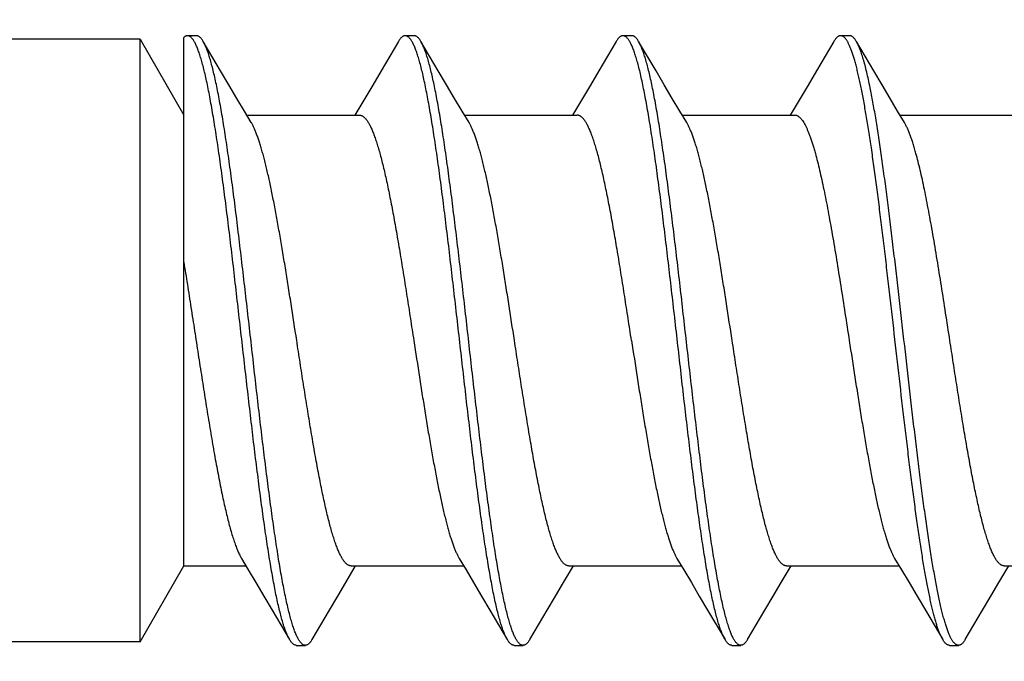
# Model space of a CAD drawing. Header units: feet. Extents: x -114 to 1432, y 355 to 669.
# Tile 86 of 195: x 174.425 to 175.038, y 485.959 to 486.358. Entities that reach past the tile are written whole.
import ezdxf

# ---------------------------------------------------------------- set-up
doc = ezdxf.new("R2010")
doc.units = ezdxf.units.FT
doc.header["$MEASUREMENT"] = 0
doc.layers.add('-HARDWARE', color=7, linetype='Continuous')

# ---------------------------------------------------------------- blocks, each defined once
blk = doc.blocks.new('2.5IN_LAGSCREW')
at = {"layer": '-HARDWARE', "color": 7}
for p, q in [((1218.71764, 512.07626), (1218.71203, 512.07626)), ((1218.85323, 512.07626), (1218.84762, 512.07626)), ((1218.98882, 512.07626), (1218.98321, 512.07626)), ((1219.12441, 512.07626), (1219.1188, 512.07626)), ((1218.68249, 511.699), (1218.68249, 512.074)), ((1218.68249, 512.074), (1218.70972, 512.02684)), ((1218.70972, 511.74617), (1218.70972, 512.07518)), ((1218.73265, 512.05435), (1218.72184, 512.07268)), ((1218.86824, 512.05435), (1218.85743, 512.07268)), ((1219.00383, 512.05435), (1218.99302, 512.07268)), ((1219.13942, 512.05435), (1219.12861, 512.07268)), ((1218.82245, 512.03719), (1218.81629, 512.02684)), ((1218.95804, 512.03719), (1218.95188, 512.02684)), ((1219.09363, 512.03719), (1219.08747, 512.02684)), ((1218.74897, 512.02684), (1218.81908, 512.02684)), ((1218.88456, 512.02684), (1218.95467, 512.02684)), ((1219.02015, 512.02684), (1219.09026, 512.02684)), ((1219.15574, 512.02684), (1219.22585, 512.02684)), ((1218.68249, 511.699), (1218.70972, 511.74617)), ((1218.70972, 511.74617), (1218.74849, 511.74617)), ((1218.81059, 511.73578), (1218.81677, 511.74617)), ((1218.81397, 511.74617), (1218.88408, 511.74617)), ((1218.94617, 511.73578), (1218.95236, 511.74617)), ((1218.94956, 511.74617), (1219.01967, 511.74617)), ((1219.08176, 511.73578), (1219.08795, 511.74617)), ((1219.08515, 511.74617), (1219.15526, 511.74617)), ((1219.21735, 511.73578), (1219.22354, 511.74617)), ((1219.22074, 511.74617), (1219.29085, 511.74617)), ((1218.7648, 511.71869), (1218.77563, 511.70032)), ((1218.90039, 511.71869), (1218.91122, 511.70032)), ((1219.03598, 511.71869), (1219.04681, 511.70032)), ((1219.17157, 511.71869), (1219.1824, 511.70032)), ((1218.77982, 511.69674), (1218.78544, 511.69674)), ((1218.91541, 511.69674), (1218.92103, 511.69674)), ((1219.051, 511.69674), (1219.05662, 511.69674)), ((1219.18659, 511.69674), (1219.19221, 511.69674))]:
    blk.add_line(p, q, dxfattribs=at)
for points in [[(1218.68249, 512.074), (1218.35732, 512.074, -0.414214), (1218.34512, 512.0862)], [(1218.68249, 511.699), (1218.35732, 511.699, 0.414214), (1218.34512, 511.6868)]]:
    blk.add_lwpolyline(points, format="xyb", dxfattribs=at)
for points in [[(1218.84342, 512.07268), (1218.83259, 512.05431), (1218.82741, 512.04555), (1218.82245, 512.03719)], [(1218.97901, 512.07268), (1218.96818, 512.05431), (1218.963, 512.04555), (1218.95804, 512.03719)], [(1219.1146, 512.07268), (1219.10377, 512.05431), (1219.09859, 512.04555), (1219.09363, 512.03719)], [(1218.75179, 512.02211), (1218.74752, 512.02927), (1218.74279, 512.03723), (1218.73783, 512.04558), (1218.73265, 512.05435)], [(1218.88738, 512.02211), (1218.88311, 512.02927), (1218.87838, 512.03723), (1218.87342, 512.04558), (1218.86824, 512.05435)], [(1219.02297, 512.02211), (1219.0187, 512.02927), (1219.01397, 512.03723), (1219.00901, 512.04558), (1219.00383, 512.05435)], [(1219.15856, 512.02211), (1219.15429, 512.02927), (1219.14956, 512.03723), (1219.1446, 512.04558), (1219.13942, 512.05435)], [(1218.74567, 511.75089), (1218.74993, 511.74376), (1218.75466, 511.73581), (1218.75961, 511.72745), (1218.7648, 511.71869)], [(1218.88126, 511.75089), (1218.88552, 511.74376), (1218.89025, 511.73581), (1218.8952, 511.72745), (1218.90039, 511.71869)], [(1219.01685, 511.75089), (1219.02111, 511.74376), (1219.02583, 511.73581), (1219.03079, 511.72745), (1219.03598, 511.71869)], [(1219.15244, 511.75089), (1219.1567, 511.74376), (1219.16142, 511.73581), (1219.16638, 511.72745), (1219.17157, 511.71869)], [(1218.78963, 511.70032), (1218.80044, 511.71866), (1218.80563, 511.72742), (1218.81059, 511.73578)], [(1218.92522, 511.70032), (1218.93603, 511.71866), (1218.94122, 511.72742), (1218.94617, 511.73578)], [(1219.06081, 511.70032), (1219.07162, 511.71866), (1219.07681, 511.72742), (1219.08176, 511.73578)], [(1219.1964, 511.70032), (1219.20721, 511.71866), (1219.2124, 511.72742), (1219.21735, 511.73578)]]:
    blk.add_lwpolyline(points, dxfattribs=at)
for points, knots in [([(1218.71203, 512.07626), (1218.71193, 512.07626), (1218.71174, 512.07625), (1218.71145, 512.0762), (1218.71116, 512.07611), (1218.71076, 512.07595), (1218.71027, 512.07565), (1218.7099, 512.07535), (1218.70972, 512.07518)], [0, 0, 0, 0, 0.110716, 0.222946, 0.338143, 0.45765, 0.713987, 1, 1, 1, 1]), ([(1218.77563, 511.70032), (1218.77545, 511.70062), (1218.77511, 511.70124), (1218.77461, 511.70223), (1218.77412, 511.70332), (1218.77362, 511.70451), (1218.77313, 511.70579), (1218.77263, 511.70717), (1218.77214, 511.70865), (1218.77164, 511.71021), (1218.77114, 511.71188), (1218.77047, 511.71427), (1218.76962, 511.7175), (1218.76863, 511.72164), (1218.76764, 511.72612), (1218.76665, 511.73095), (1218.76566, 511.73611), (1218.76467, 511.74159), (1218.76368, 511.74737), (1218.76269, 511.75345), (1218.76169, 511.75981), (1218.7607, 511.76644), (1218.75936, 511.77578), (1218.75769, 511.788), (1218.75571, 511.80328), (1218.75373, 511.81927), (1218.75175, 511.83582), (1218.74977, 511.8528), (1218.74713, 511.87588), (1218.7445, 511.89906), (1218.74186, 511.92212), (1218.73988, 511.93906), (1218.7379, 511.95555), (1218.73592, 511.97147), (1218.73425, 511.98429), (1218.73291, 511.99416), (1218.73192, 512.00124), (1218.73093, 512.00806), (1218.72994, 512.01463), (1218.72894, 512.02093), (1218.72795, 512.02695), (1218.72696, 512.03266), (1218.72597, 512.03807), (1218.72498, 512.04316), (1218.72399, 512.04791), (1218.723, 512.05232), (1218.72201, 512.05638), (1218.72117, 512.05954), (1218.72049, 512.06188), (1218.71999, 512.0635), (1218.7195, 512.06503), (1218.719, 512.06646), (1218.7185, 512.0678), (1218.71801, 512.06904), (1218.71751, 512.07018), (1218.71702, 512.07123), (1218.71652, 512.07218), (1218.71603, 512.07303), (1218.71553, 512.07378), (1218.71503, 512.07444), (1218.71454, 512.07499), (1218.71404, 512.07545), (1218.71354, 512.07581), (1218.71304, 512.07607), (1218.71254, 512.07622), (1218.7122, 512.07626), (1218.71203, 512.07626)], [0, 0, 0, 0, 0.002665, 0.005556, 0.008677, 0.012029, 0.015615, 0.019435, 0.023489, 0.027776, 0.032297, 0.037049, 0.047241, 0.05834, 0.070327, 0.083182, 0.09688, 0.111395, 0.126699, 0.142762, 0.159552, 0.177033, 0.195172, 0.233269, 0.273528, 0.315616, 0.359183, 0.403864, 0.449287, 0.540835, 0.586194, 0.630769, 0.674188, 0.716089, 0.756123, 0.775336, 0.793959, 0.811954, 0.829284, 0.845914, 0.86181, 0.87694, 0.891275, 0.904787, 0.917449, 0.92924, 0.940138, 0.950126, 0.954774, 0.959191, 0.963374, 0.967323, 0.971039, 0.97452, 0.977769, 0.980787, 0.983576, 0.986141, 0.988487, 0.990622, 0.992557, 0.994308, 0.995894, 0.997345, 0.998699, 1, 1, 1, 1]), ([(1218.72184, 512.07268), (1218.72167, 512.07297), (1218.72134, 512.0735), (1218.72082, 512.07423), (1218.72029, 512.07485), (1218.71977, 512.07536), (1218.71924, 512.07576), (1218.71879, 512.076), (1218.71843, 512.07614), (1218.71817, 512.07621), (1218.71791, 512.07625), (1218.71773, 512.07626), (1218.71764, 512.07626)], [0, 0, 0, 0, 0.171767, 0.327582, 0.468206, 0.594725, 0.708661, 0.812129, 0.86085, 0.908084, 0.954301, 1, 1, 1, 1]), ([(1218.84762, 512.07626), (1218.84753, 512.07626), (1218.84735, 512.07625), (1218.84709, 512.07621), (1218.84683, 512.07614), (1218.84647, 512.076), (1218.84602, 512.07576), (1218.84549, 512.07536), (1218.84497, 512.07485), (1218.84444, 512.07423), (1218.84392, 512.0735), (1218.84359, 512.07297), (1218.84342, 512.07268)], [0, 0, 0, 0, 0.045699, 0.091915, 0.13915, 0.187871, 0.291339, 0.405275, 0.531794, 0.672418, 0.828233, 1, 1, 1, 1]), ([(1218.91122, 511.70032), (1218.91104, 511.70062), (1218.9107, 511.70124), (1218.9102, 511.70223), (1218.90971, 511.70332), (1218.90921, 511.70451), (1218.90872, 511.70579), (1218.90822, 511.70717), (1218.90772, 511.70865), (1218.90723, 511.71021), (1218.90673, 511.71188), (1218.90605, 511.71427), (1218.90521, 511.7175), (1218.90422, 511.72164), (1218.90323, 511.72612), (1218.90224, 511.73095), (1218.90125, 511.73611), (1218.90026, 511.74159), (1218.89927, 511.74737), (1218.89828, 511.75345), (1218.89728, 511.75981), (1218.89629, 511.76644), (1218.89495, 511.77578), (1218.89328, 511.788), (1218.8913, 511.80328), (1218.88932, 511.81927), (1218.88734, 511.83582), (1218.88536, 511.8528), (1218.88272, 511.87588), (1218.88009, 511.89906), (1218.87745, 511.92212), (1218.87547, 511.93906), (1218.87349, 511.95555), (1218.87151, 511.97147), (1218.86984, 511.98429), (1218.8685, 511.99416), (1218.86751, 512.00124), (1218.86652, 512.00806), (1218.86553, 512.01463), (1218.86453, 512.02093), (1218.86354, 512.02695), (1218.86255, 512.03266), (1218.86156, 512.03807), (1218.86057, 512.04316), (1218.85958, 512.04791), (1218.85859, 512.05232), (1218.8576, 512.05638), (1218.85676, 512.05954), (1218.85608, 512.06188), (1218.85558, 512.0635), (1218.85509, 512.06503), (1218.85459, 512.06646), (1218.85409, 512.0678), (1218.8536, 512.06904), (1218.8531, 512.07018), (1218.85261, 512.07123), (1218.85211, 512.07218), (1218.85162, 512.07303), (1218.85112, 512.07378), (1218.85062, 512.07444), (1218.85013, 512.07499), (1218.84963, 512.07545), (1218.84913, 512.07581), (1218.84863, 512.07607), (1218.84813, 512.07622), (1218.84779, 512.07626), (1218.84762, 512.07626)], [0, 0, 0, 0, 0.002665, 0.005556, 0.008677, 0.012029, 0.015615, 0.019435, 0.023489, 0.027776, 0.032297, 0.037049, 0.047241, 0.05834, 0.070327, 0.083182, 0.09688, 0.111395, 0.126699, 0.142762, 0.159551, 0.177033, 0.195172, 0.233269, 0.273528, 0.315616, 0.359183, 0.403864, 0.449287, 0.540835, 0.586194, 0.630769, 0.674188, 0.716089, 0.756123, 0.775336, 0.793959, 0.811954, 0.829284, 0.845914, 0.86181, 0.87694, 0.891275, 0.904787, 0.917449, 0.92924, 0.940138, 0.950126, 0.954774, 0.959191, 0.963374, 0.967323, 0.971039, 0.97452, 0.977769, 0.980787, 0.983576, 0.986141, 0.988487, 0.990622, 0.992557, 0.994308, 0.995894, 0.997345, 0.998699, 1, 1, 1, 1]), ([(1218.85743, 512.07268), (1218.85726, 512.07297), (1218.85693, 512.0735), (1218.85641, 512.07423), (1218.85588, 512.07485), (1218.85536, 512.07536), (1218.85483, 512.07576), (1218.85438, 512.076), (1218.85402, 512.07614), (1218.85376, 512.07621), (1218.8535, 512.07625), (1218.85332, 512.07626), (1218.85323, 512.07626)], [0, 0, 0, 0, 0.171769, 0.327582, 0.468207, 0.594726, 0.70866, 0.81213, 0.86085, 0.908085, 0.954301, 1, 1, 1, 1]), ([(1218.98321, 512.07626), (1218.98312, 512.07626), (1218.98294, 512.07625), (1218.98259, 512.07619), (1218.98214, 512.07605), (1218.98161, 512.07576), (1218.98108, 512.07536), (1218.98056, 512.07485), (1218.98003, 512.07423), (1218.97951, 512.0735), (1218.97918, 512.07297), (1218.97901, 512.07268)], [0, 0, 0, 0, 0.045704, 0.091926, 0.18778, 0.29126, 0.405209, 0.531741, 0.672382, 0.828214, 1, 1, 1, 1]), ([(1219.04681, 511.70032), (1219.04663, 511.70062), (1219.04629, 511.70124), (1219.04579, 511.70223), (1219.0453, 511.70332), (1219.0448, 511.70451), (1219.04431, 511.70579), (1219.04381, 511.70717), (1219.04331, 511.70865), (1219.04282, 511.71021), (1219.04232, 511.71188), (1219.04164, 511.71427), (1219.0408, 511.7175), (1219.03981, 511.72164), (1219.03882, 511.72612), (1219.03783, 511.73095), (1219.03684, 511.73611), (1219.03585, 511.74159), (1219.03486, 511.74737), (1219.03387, 511.75345), (1219.03287, 511.75981), (1219.03188, 511.76644), (1219.03054, 511.77578), (1219.02886, 511.788), (1219.02689, 511.80328), (1219.02491, 511.81927), (1219.02293, 511.83582), (1219.02095, 511.8528), (1219.01831, 511.87588), (1219.01568, 511.89906), (1219.01304, 511.92212), (1219.01106, 511.93906), (1219.00908, 511.95555), (1219.0071, 511.97147), (1219.00543, 511.98429), (1219.00409, 511.99416), (1219.0031, 512.00124), (1219.00211, 512.00806), (1219.00112, 512.01463), (1219.00012, 512.02093), (1218.99913, 512.02695), (1218.99814, 512.03266), (1218.99715, 512.03807), (1218.99616, 512.04316), (1218.99517, 512.04791), (1218.99418, 512.05232), (1218.99319, 512.05638), (1218.99235, 512.05954), (1218.99167, 512.06188), (1218.99117, 512.0635), (1218.99068, 512.06503), (1218.99018, 512.06646), (1218.98968, 512.0678), (1218.98919, 512.06904), (1218.98869, 512.07018), (1218.9882, 512.07123), (1218.9877, 512.07218), (1218.98721, 512.07303), (1218.98671, 512.07378), (1218.98621, 512.07444), (1218.98572, 512.07499), (1218.98522, 512.07545), (1218.98472, 512.07581), (1218.98422, 512.07607), (1218.98372, 512.07622), (1218.98337, 512.07626), (1218.98321, 512.07626)], [0, 0, 0, 0, 0.002665, 0.005556, 0.008677, 0.012029, 0.015615, 0.019435, 0.023489, 0.027776, 0.032297, 0.037049, 0.047241, 0.05834, 0.070327, 0.083182, 0.09688, 0.111395, 0.126699, 0.142762, 0.159551, 0.177033, 0.195172, 0.233269, 0.273528, 0.315616, 0.359183, 0.403864, 0.449287, 0.540835, 0.586194, 0.630769, 0.674188, 0.716089, 0.756123, 0.775336, 0.793959, 0.811954, 0.829284, 0.845914, 0.86181, 0.87694, 0.891275, 0.904787, 0.917449, 0.92924, 0.940138, 0.950126, 0.954774, 0.959191, 0.963374, 0.967323, 0.971039, 0.97452, 0.977769, 0.980787, 0.983576, 0.986141, 0.988487, 0.990622, 0.992557, 0.994308, 0.995894, 0.997345, 0.998699, 1, 1, 1, 1]), ([(1218.99302, 512.07268), (1218.99285, 512.07297), (1218.99252, 512.0735), (1218.992, 512.07423), (1218.99147, 512.07485), (1218.99095, 512.07536), (1218.99042, 512.07576), (1218.98989, 512.07605), (1218.98944, 512.07619), (1218.98909, 512.07625), (1218.98891, 512.07626), (1218.98882, 512.07626)], [0, 0, 0, 0, 0.171786, 0.327618, 0.46826, 0.594791, 0.70874, 0.812221, 0.908074, 0.954296, 1, 1, 1, 1]), ([(1219.1188, 512.07626), (1219.11871, 512.07626), (1219.11853, 512.07625), (1219.11827, 512.07621), (1219.11801, 512.07614), (1219.11765, 512.076), (1219.1172, 512.07576), (1219.11667, 512.07536), (1219.11615, 512.07485), (1219.11562, 512.07423), (1219.1151, 512.0735), (1219.11477, 512.07297), (1219.1146, 512.07268)], [0, 0, 0, 0, 0.045699, 0.091915, 0.13915, 0.18787, 0.29134, 0.405275, 0.531793, 0.672419, 0.828232, 1, 1, 1, 1]), ([(1219.13159, 512.04386), (1219.13133, 512.04514), (1219.13082, 512.04762), (1219.13002, 512.05121), (1219.12922, 512.05459), (1219.12842, 512.05773), (1219.12763, 512.06064), (1219.12683, 512.06331), (1219.12603, 512.06573), (1219.12535, 512.06759), (1219.12481, 512.06896), (1219.12441, 512.06989), (1219.12401, 512.07076), (1219.12361, 512.07157), (1219.12321, 512.07232), (1219.12281, 512.073), (1219.12241, 512.07362), (1219.12201, 512.07417), (1219.12161, 512.07466), (1219.12121, 512.07508), (1219.12081, 512.07544), (1219.12041, 512.07574), (1219.12001, 512.07597), (1219.11961, 512.07614), (1219.1192, 512.07624), (1219.11893, 512.07626), (1219.1188, 512.07626)], [0, 0, 0, 0, 0.108674, 0.211335, 0.307849, 0.398119, 0.48206, 0.559598, 0.630685, 0.695297, 0.725179, 0.753449, 0.780117, 0.805195, 0.828701, 0.850658, 0.871099, 0.890064, 0.907609, 0.923803, 0.93874, 0.952539, 0.965352, 0.977371, 0.988831, 1, 1, 1, 1]), ([(1219.12861, 512.07268), (1219.12844, 512.07297), (1219.12811, 512.0735), (1219.12759, 512.07423), (1219.12706, 512.07485), (1219.12654, 512.07536), (1219.12601, 512.07576), (1219.12556, 512.076), (1219.1252, 512.07614), (1219.12494, 512.07621), (1219.12468, 512.07625), (1219.1245, 512.07626), (1219.12441, 512.07626)], [0, 0, 0, 0, 0.171767, 0.327582, 0.468206, 0.594725, 0.708661, 0.812129, 0.86085, 0.908085, 0.954301, 1, 1, 1, 1]), ([(1218.78544, 511.69674), (1218.78527, 511.69674), (1218.78493, 511.69678), (1218.78443, 511.69694), (1218.78392, 511.69719), (1218.78343, 511.69755), (1218.78293, 511.69801), (1218.78243, 511.69856), (1218.78194, 511.69922), (1218.78144, 511.69997), (1218.78094, 511.70082), (1218.78045, 511.70177), (1218.77995, 511.70282), (1218.77946, 511.70397), (1218.77896, 511.70521), (1218.77847, 511.70654), (1218.77797, 511.70798), (1218.77747, 511.7095), (1218.77698, 511.71112), (1218.7763, 511.71346), (1218.77546, 511.71662), (1218.77447, 511.72068), (1218.77348, 511.72509), (1218.77249, 511.72985), (1218.7715, 511.73493), (1218.7705, 511.74034), (1218.76951, 511.74606), (1218.76852, 511.75207), (1218.76753, 511.75837), (1218.76654, 511.76494), (1218.76555, 511.77177), (1218.76455, 511.77884), (1218.76321, 511.78871), (1218.76154, 511.80154), (1218.75957, 511.81745), (1218.75759, 511.83395), (1218.75561, 511.85089), (1218.75296, 511.87395), (1218.75034, 511.89712), (1218.74769, 511.9202), (1218.74571, 511.93718), (1218.74374, 511.95374), (1218.74176, 511.96972), (1218.73978, 511.985), (1218.73811, 511.99723), (1218.73676, 512.00656), (1218.73577, 512.01319), (1218.73478, 512.01955), (1218.73379, 512.02563), (1218.7328, 512.03141), (1218.73181, 512.03689), (1218.73081, 512.04205), (1218.72982, 512.04688), (1218.72883, 512.05137), (1218.72784, 512.05551), (1218.727, 512.05873), (1218.72632, 512.06113), (1218.72583, 512.06279), (1218.72533, 512.06436), (1218.72484, 512.06583), (1218.72434, 512.06721), (1218.72384, 512.06849), (1218.72335, 512.06968), (1218.72285, 512.07077), (1218.72236, 512.07177), (1218.72201, 512.07239), (1218.72184, 512.07268)], [0, 0, 0, 0, 0.001301, 0.002655, 0.004106, 0.005692, 0.007443, 0.009378, 0.011513, 0.013859, 0.016424, 0.019213, 0.022231, 0.02548, 0.028961, 0.032677, 0.036626, 0.040809, 0.045226, 0.049874, 0.059862, 0.07076, 0.082551, 0.095213, 0.108725, 0.12306, 0.13819, 0.154086, 0.170716, 0.188046, 0.206041, 0.224664, 0.243877, 0.283911, 0.325812, 0.369231, 0.413806, 0.459165, 0.550713, 0.596136, 0.640817, 0.684384, 0.726472, 0.766731, 0.804828, 0.822967, 0.840449, 0.857238, 0.873301, 0.888605, 0.90312, 0.916818, 0.929673, 0.94166, 0.952759, 0.962951, 0.967703, 0.972224, 0.976511, 0.980565, 0.984385, 0.987971, 0.991323, 0.994444, 0.997335, 1, 1, 1, 1]), ([(1218.92103, 511.69674), (1218.92086, 511.69674), (1218.92052, 511.69678), (1218.92002, 511.69694), (1218.91951, 511.69719), (1218.91901, 511.69755), (1218.91852, 511.69801), (1218.91802, 511.69856), (1218.91753, 511.69922), (1218.91703, 511.69997), (1218.91653, 511.70082), (1218.91604, 511.70177), (1218.91554, 511.70282), (1218.91505, 511.70397), (1218.91455, 511.70521), (1218.91406, 511.70654), (1218.91356, 511.70798), (1218.91306, 511.7095), (1218.91257, 511.71112), (1218.91189, 511.71346), (1218.91105, 511.71662), (1218.91006, 511.72068), (1218.90907, 511.72509), (1218.90808, 511.72985), (1218.90709, 511.73493), (1218.90609, 511.74034), (1218.9051, 511.74606), (1218.90411, 511.75207), (1218.90312, 511.75837), (1218.90213, 511.76494), (1218.90114, 511.77177), (1218.90014, 511.77884), (1218.8988, 511.78871), (1218.89713, 511.80154), (1218.89516, 511.81745), (1218.89318, 511.83395), (1218.8912, 511.85089), (1218.88855, 511.87395), (1218.88593, 511.89712), (1218.88328, 511.9202), (1218.8813, 511.93718), (1218.87932, 511.95374), (1218.87735, 511.96972), (1218.87537, 511.985), (1218.8737, 511.99723), (1218.87235, 512.00656), (1218.87136, 512.01319), (1218.87037, 512.01955), (1218.86938, 512.02563), (1218.86839, 512.03141), (1218.86739, 512.03689), (1218.8664, 512.04205), (1218.86541, 512.04688), (1218.86442, 512.05137), (1218.86343, 512.05551), (1218.86259, 512.05873), (1218.86191, 512.06113), (1218.86142, 512.06279), (1218.86092, 512.06436), (1218.86042, 512.06583), (1218.85993, 512.06721), (1218.85943, 512.06849), (1218.85894, 512.06968), (1218.85844, 512.07077), (1218.85795, 512.07177), (1218.8576, 512.07239), (1218.85743, 512.07268)], [0, 0, 0, 0, 0.001301, 0.002655, 0.004106, 0.005692, 0.007443, 0.009378, 0.011513, 0.013859, 0.016424, 0.019213, 0.022231, 0.02548, 0.028961, 0.032677, 0.036626, 0.040809, 0.045226, 0.049874, 0.059862, 0.07076, 0.082551, 0.095213, 0.108725, 0.12306, 0.13819, 0.154086, 0.170716, 0.188046, 0.206041, 0.224664, 0.243877, 0.283911, 0.325812, 0.369231, 0.413806, 0.459165, 0.550713, 0.596136, 0.640817, 0.684384, 0.726472, 0.766731, 0.804828, 0.822967, 0.840449, 0.857238, 0.873301, 0.888605, 0.90312, 0.916818, 0.929673, 0.94166, 0.952759, 0.962951, 0.967703, 0.972224, 0.976511, 0.980565, 0.984385, 0.987971, 0.991323, 0.994444, 0.997335, 1, 1, 1, 1]), ([(1219.05662, 511.69674), (1219.05645, 511.69674), (1219.05611, 511.69678), (1219.05561, 511.69694), (1219.0551, 511.69719), (1219.0546, 511.69755), (1219.05411, 511.69801), (1219.05361, 511.69856), (1219.05312, 511.69922), (1219.05262, 511.69997), (1219.05212, 511.70082), (1219.05163, 511.70177), (1219.05113, 511.70282), (1219.05064, 511.70397), (1219.05014, 511.70521), (1219.04965, 511.70654), (1219.04915, 511.70798), (1219.04865, 511.7095), (1219.04816, 511.71112), (1219.04748, 511.71346), (1219.04664, 511.71662), (1219.04565, 511.72068), (1219.04466, 511.72509), (1219.04367, 511.72985), (1219.04268, 511.73493), (1219.04168, 511.74034), (1219.04069, 511.74606), (1219.0397, 511.75207), (1219.03871, 511.75837), (1219.03772, 511.76494), (1219.03673, 511.77177), (1219.03573, 511.77884), (1219.03439, 511.78871), (1219.03272, 511.80154), (1219.03074, 511.81745), (1219.02877, 511.83395), (1219.02679, 511.85089), (1219.02414, 511.87395), (1219.02152, 511.89712), (1219.01887, 511.9202), (1219.01689, 511.93718), (1219.01491, 511.95374), (1219.01294, 511.96972), (1219.01096, 511.985), (1219.00929, 511.99723), (1219.00794, 512.00656), (1219.00695, 512.01319), (1219.00596, 512.01955), (1219.00497, 512.02563), (1219.00398, 512.03141), (1219.00298, 512.03689), (1219.00199, 512.04205), (1219.001, 512.04688), (1219.00001, 512.05137), (1218.99902, 512.05551), (1218.99818, 512.05873), (1218.9975, 512.06113), (1218.99701, 512.06279), (1218.99651, 512.06436), (1218.99601, 512.06583), (1218.99552, 512.06721), (1218.99502, 512.06849), (1218.99453, 512.06968), (1218.99403, 512.07077), (1218.99354, 512.07177), (1218.99319, 512.07239), (1218.99302, 512.07268)], [0, 0, 0, 0, 0.001301, 0.002655, 0.004106, 0.005692, 0.007443, 0.009378, 0.011513, 0.013859, 0.016424, 0.019213, 0.022231, 0.02548, 0.028961, 0.032677, 0.036626, 0.040809, 0.045226, 0.049874, 0.059862, 0.07076, 0.082551, 0.095213, 0.108725, 0.12306, 0.13819, 0.154086, 0.170716, 0.188046, 0.206041, 0.224664, 0.243877, 0.283911, 0.325812, 0.369231, 0.413806, 0.459165, 0.550713, 0.596136, 0.640817, 0.684384, 0.726472, 0.766731, 0.804828, 0.822967, 0.840449, 0.857238, 0.873301, 0.888605, 0.90312, 0.916818, 0.929673, 0.94166, 0.952759, 0.962951, 0.967703, 0.972224, 0.976511, 0.980565, 0.984385, 0.987971, 0.991323, 0.994444, 0.997335, 1, 1, 1, 1]), ([(1219.13721, 512.04386), (1219.13686, 512.04556), (1219.13617, 512.04882), (1219.1351, 512.0535), (1219.13419, 512.05714), (1219.13346, 512.05984), (1219.13292, 512.06171), (1219.13239, 512.06347), (1219.13185, 512.06512), (1219.13131, 512.06665), (1219.13078, 512.06808), (1219.13024, 512.0694), (1219.1297, 512.0706), (1219.12917, 512.07168), (1219.1288, 512.07236), (1219.12861, 512.07268)], [0, 0, 0, 0, 0.172244, 0.331451, 0.477293, 0.545123, 0.609521, 0.670465, 0.727939, 0.781933, 0.832445, 0.879483, 0.923063, 0.963218, 1, 1, 1, 1]), ([(1219.1824, 511.70032), (1219.18226, 511.70055), (1219.18199, 511.70104), (1219.18159, 511.70181), (1219.18119, 511.70264), (1219.1808, 511.70354), (1219.1804, 511.70449), (1219.17986, 511.70588), (1219.17918, 511.70778), (1219.17839, 511.71024), (1219.1776, 511.71294), (1219.17681, 511.71587), (1219.17602, 511.71903), (1219.17523, 511.72242), (1219.17444, 511.72603), (1219.17364, 511.72986), (1219.17285, 511.7339), (1219.17206, 511.73814), (1219.17127, 511.74259), (1219.17047, 511.74723), (1219.1694, 511.75379), (1219.16806, 511.76242), (1219.16648, 511.77328), (1219.1649, 511.78475), (1219.16331, 511.79677), (1219.16173, 511.80927), (1219.16015, 511.82219), (1219.15857, 511.83546), (1219.15644, 511.85364), (1219.15381, 511.87669), (1219.15118, 511.89982), (1219.14907, 511.91828), (1219.14748, 511.93192), (1219.1459, 511.94532), (1219.14432, 511.95839), (1219.14274, 511.97108), (1219.14115, 511.98331), (1219.13957, 511.99501), (1219.13799, 512.00613), (1219.13641, 512.01661), (1219.13507, 512.0249), (1219.13399, 512.03117), (1219.1332, 512.03558), (1219.13241, 512.03979), (1219.13187, 512.04253), (1219.13159, 512.04386)], [0, 0, 0, 0, 0.002329, 0.004816, 0.007464, 0.010275, 0.013249, 0.016387, 0.023158, 0.030586, 0.038671, 0.047405, 0.056782, 0.066792, 0.077425, 0.088669, 0.10051, 0.112935, 0.125927, 0.139471, 0.15355, 0.183238, 0.214838, 0.248184, 0.283101, 0.319405, 0.356903, 0.395396, 0.434679, 0.514773, 0.595477, 0.635519, 0.675069, 0.713917, 0.751854, 0.78868, 0.824198, 0.858222, 0.89057, 0.921074, 0.949576, 0.963029, 0.975928, 0.988258, 1, 1, 1, 1]), ([(1219.19221, 511.69674), (1219.19206, 511.69674), (1219.19177, 511.69677), (1219.19133, 511.69689), (1219.1909, 511.69708), (1219.19047, 511.69735), (1219.19004, 511.69769), (1219.18961, 511.6981), (1219.18918, 511.69859), (1219.18875, 511.69916), (1219.18832, 511.6998), (1219.18789, 511.70051), (1219.18746, 511.70129), (1219.18704, 511.70215), (1219.18661, 511.70308), (1219.18618, 511.70409), (1219.18575, 511.70516), (1219.18516, 511.70674), (1219.18443, 511.70888), (1219.18373, 511.71116), (1219.18317, 511.71311), (1219.18259, 511.71525), (1219.18186, 511.71808), (1219.18101, 511.72169), (1219.18015, 511.72556), (1219.17929, 511.72968), (1219.17843, 511.73405), (1219.17758, 511.73867), (1219.17672, 511.74351), (1219.17586, 511.74859), (1219.17469, 511.75578), (1219.17324, 511.76527), (1219.17153, 511.77723), (1219.16982, 511.78989), (1219.16811, 511.80315), (1219.1664, 511.81694), (1219.16469, 511.83118), (1219.16297, 511.84576), (1219.16068, 511.86564), (1219.1584, 511.88567), (1219.15612, 511.90573), (1219.15441, 511.92066), (1219.15269, 511.93537), (1219.15098, 511.94977), (1219.14927, 511.96377), (1219.14756, 511.97728), (1219.14584, 511.99021), (1219.14413, 512.00249), (1219.14269, 512.01227), (1219.14152, 512.01971), (1219.14066, 512.02498), (1219.1398, 512.03003), (1219.13895, 512.03485), (1219.13809, 512.03944), (1219.1375, 512.04242), (1219.13721, 512.04386)], [0, 0, 0, 0, 0.00122, 0.002477, 0.003803, 0.005228, 0.006775, 0.00846, 0.010299, 0.0123, 0.014472, 0.01682, 0.019349, 0.022062, 0.024962, 0.028049, 0.031326, 0.034792, 0.042293, 0.050553, 0.054966, 0.059566, 0.069322, 0.079813, 0.091024, 0.102941, 0.115547, 0.128826, 0.142757, 0.157321, 0.172494, 0.204582, 0.238823, 0.27501, 0.312917, 0.352311, 0.392945, 0.434566, 0.476915, 0.562732, 0.605662, 0.64825, 0.690228, 0.731333, 0.77131, 0.80991, 0.846891, 0.882026, 0.915098, 0.930797, 0.945905, 0.9604, 0.974261, 0.987468, 1, 1, 1, 1]), ([(1218.81908, 512.02684), (1218.81926, 512.02684), (1218.81962, 512.02681), (1218.82016, 512.02668), (1218.82069, 512.02646), (1218.82122, 512.02616), (1218.82175, 512.02578), (1218.82228, 512.02531), (1218.82281, 512.02476), (1218.82334, 512.02413), (1218.82387, 512.02341), (1218.8244, 512.02262), (1218.82493, 512.02174), (1218.82546, 512.02078), (1218.82599, 512.01973), (1218.82651, 512.01861), (1218.82704, 512.01741), (1218.82757, 512.01613), (1218.8281, 512.01478), (1218.82882, 512.01282), (1218.82972, 512.01018), (1218.83078, 512.00679), (1218.83183, 512.0031), (1218.83289, 511.99914), (1218.83394, 511.9949), (1218.835, 511.99041), (1218.83606, 511.98566), (1218.83712, 511.98067), (1218.83817, 511.97546), (1218.83923, 511.97004), (1218.84029, 511.96441), (1218.84134, 511.95859), (1218.84277, 511.95051), (1218.84455, 511.94004), (1218.84666, 511.92711), (1218.84876, 511.91379), (1218.85087, 511.90021), (1218.85228, 511.89109), (1218.85298, 511.8865)], [0, 0, 0, 0, 0.003625, 0.007342, 0.011232, 0.015371, 0.019817, 0.02462, 0.029816, 0.035434, 0.041496, 0.048019, 0.055015, 0.062492, 0.070456, 0.078913, 0.087863, 0.097308, 0.107248, 0.117681, 0.140014, 0.164281, 0.190444, 0.218455, 0.24826, 0.279799, 0.313003, 0.347801, 0.384116, 0.421866, 0.460966, 0.501325, 0.542853, 0.629022, 0.718672, 0.810966, 0.905036, 1, 1, 1, 1]), ([(1218.98857, 511.8865), (1218.98787, 511.89109), (1218.98646, 511.90021), (1218.98435, 511.91379), (1218.98225, 511.92711), (1218.98014, 511.94004), (1218.97836, 511.95051), (1218.97693, 511.95859), (1218.97588, 511.96441), (1218.97482, 511.97004), (1218.97376, 511.97546), (1218.9727, 511.98067), (1218.97165, 511.98566), (1218.97059, 511.99041), (1218.96953, 511.9949), (1218.96848, 511.99914), (1218.96742, 512.0031), (1218.96637, 512.00679), (1218.96531, 512.01018), (1218.96441, 512.01282), (1218.96369, 512.01478), (1218.96316, 512.01613), (1218.96263, 512.01741), (1218.9621, 512.01861), (1218.96158, 512.01973), (1218.96105, 512.02078), (1218.96052, 512.02174), (1218.95999, 512.02262), (1218.95946, 512.02341), (1218.95893, 512.02413), (1218.9584, 512.02476), (1218.95787, 512.02531), (1218.95734, 512.02578), (1218.95681, 512.02616), (1218.95628, 512.02646), (1218.95575, 512.02668), (1218.95521, 512.02681), (1218.95485, 512.02684), (1218.95467, 512.02684)], [0, 0, 0, 0, 0.094964, 0.189034, 0.281328, 0.370978, 0.457147, 0.498675, 0.539034, 0.578134, 0.615884, 0.652199, 0.686997, 0.720201, 0.75174, 0.781545, 0.809556, 0.835719, 0.859986, 0.882319, 0.892752, 0.902692, 0.912137, 0.921087, 0.929544, 0.937508, 0.944985, 0.951981, 0.958504, 0.964566, 0.970184, 0.97538, 0.980183, 0.984629, 0.988768, 0.992658, 0.996375, 1, 1, 1, 1]), ([(1219.09026, 512.02684), (1219.0904, 512.02684), (1219.09067, 512.02682), (1219.09107, 512.02675), (1219.09147, 512.02663), (1219.09187, 512.02645), (1219.09227, 512.02624), (1219.09267, 512.02597), (1219.09307, 512.02566), (1219.09347, 512.02529), (1219.09387, 512.02488), (1219.09427, 512.02443), (1219.09467, 512.02392), (1219.09522, 512.02317), (1219.0959, 512.0221), (1219.0967, 512.02067), (1219.0975, 512.01906), (1219.09829, 512.01726), (1219.09909, 512.01529), (1219.09989, 512.01314), (1219.10069, 512.01081), (1219.10148, 512.00832), (1219.10228, 512.00566), (1219.1028, 512.00382), (1219.10306, 512.00288)], [0, 0, 0, 0, 0.014191, 0.028585, 0.043379, 0.05875, 0.07486, 0.091845, 0.109821, 0.128887, 0.149121, 0.17059, 0.193346, 0.217434, 0.269724, 0.327672, 0.391395, 0.460955, 0.536373, 0.617633, 0.704694, 0.797499, 0.895972, 1, 1, 1, 1]), ([(1218.78007, 511.8865), (1218.7789, 511.89413), (1218.77715, 511.90551), (1218.77479, 511.92057), (1218.77303, 511.93156), (1218.77127, 511.94226), (1218.76951, 511.95258), (1218.76775, 511.96246), (1218.76599, 511.97183), (1218.7645, 511.97929), (1218.7633, 511.98496), (1218.76242, 511.98896), (1218.76153, 511.9928), (1218.76065, 511.99646), (1218.75977, 511.99993), (1218.75889, 512.00322), (1218.75801, 512.0063), (1218.75713, 512.00919), (1218.75624, 512.01187), (1218.75536, 512.01435), (1218.75448, 512.0166), (1218.7536, 512.01864), (1218.75272, 512.02047), (1218.75211, 512.02159), (1218.75179, 512.02211)], [0, 0, 0, 0, 0.166713, 0.248705, 0.329069, 0.407282, 0.482834, 0.555238, 0.624027, 0.688765, 0.719486, 0.749045, 0.777396, 0.804498, 0.830311, 0.854798, 0.877927, 0.899668, 0.919997, 0.938894, 0.956344, 0.972342, 0.986889, 1, 1, 1, 1]), ([(1218.91566, 511.8865), (1218.91449, 511.89413), (1218.91274, 511.90551), (1218.91038, 511.92057), (1218.90862, 511.93156), (1218.90686, 511.94226), (1218.9051, 511.95258), (1218.90334, 511.96246), (1218.90158, 511.97183), (1218.90009, 511.97929), (1218.89889, 511.98496), (1218.89801, 511.98896), (1218.89712, 511.9928), (1218.89624, 511.99646), (1218.89536, 511.99993), (1218.89448, 512.00322), (1218.8936, 512.0063), (1218.89272, 512.00919), (1218.89183, 512.01187), (1218.89095, 512.01435), (1218.89007, 512.0166), (1218.88919, 512.01864), (1218.88831, 512.02047), (1218.88769, 512.02159), (1218.88738, 512.02211)], [0, 0, 0, 0, 0.166713, 0.248705, 0.329069, 0.407282, 0.482834, 0.555238, 0.624027, 0.688765, 0.719486, 0.749045, 0.777396, 0.804498, 0.830311, 0.854798, 0.877927, 0.899668, 0.919997, 0.938894, 0.956344, 0.972342, 0.986889, 1, 1, 1, 1]), ([(1219.05125, 511.8865), (1219.05008, 511.89413), (1219.04833, 511.90551), (1219.04597, 511.92057), (1219.04421, 511.93156), (1219.04245, 511.94226), (1219.04069, 511.95258), (1219.03893, 511.96246), (1219.03717, 511.97183), (1219.03568, 511.97929), (1219.03448, 511.98496), (1219.0336, 511.98896), (1219.03271, 511.9928), (1219.03183, 511.99646), (1219.03095, 511.99993), (1219.03007, 512.00322), (1219.02919, 512.0063), (1219.0283, 512.00919), (1219.02742, 512.01187), (1219.02654, 512.01435), (1219.02566, 512.0166), (1219.02478, 512.01864), (1219.0239, 512.02047), (1219.02328, 512.02159), (1219.02297, 512.02211)], [0, 0, 0, 0, 0.166713, 0.248705, 0.329069, 0.407282, 0.482834, 0.555238, 0.624027, 0.688765, 0.719486, 0.749045, 0.777396, 0.804498, 0.830311, 0.854798, 0.877927, 0.899668, 0.919997, 0.938894, 0.956344, 0.972342, 0.986889, 1, 1, 1, 1]), ([(1219.16574, 512.00288), (1219.16545, 512.00393), (1219.16487, 512.00598), (1219.16398, 512.00893), (1219.16308, 512.01167), (1219.16219, 512.0142), (1219.16129, 512.0165), (1219.1604, 512.01858), (1219.15951, 512.02044), (1219.15888, 512.02158), (1219.15856, 512.02211)], [0, 0, 0, 0, 0.159606, 0.309591, 0.449752, 0.579953, 0.700096, 0.810126, 0.910061, 1, 1, 1, 1]), ([(1219.10306, 512.00288), (1219.10352, 512.00121), (1219.10443, 511.99774), (1219.10574, 511.99233), (1219.10706, 511.98651), (1219.10837, 511.98033), (1219.10969, 511.97379), (1219.111, 511.96693), (1219.11232, 511.95977), (1219.11363, 511.95233), (1219.11495, 511.94465), (1219.11672, 511.93401), (1219.11892, 511.9203), (1219.12154, 511.90353), (1219.12328, 511.89221), (1219.12416, 511.8865)], [0, 0, 0, 0, 0.043759, 0.090925, 0.141346, 0.194853, 0.251261, 0.310376, 0.371988, 0.435878, 0.501816, 0.569566, 0.709513, 0.853691, 1, 1, 1, 1]), ([(1219.18684, 511.8865), (1219.18597, 511.89221), (1219.18422, 511.90353), (1219.18161, 511.9203), (1219.1794, 511.93401), (1219.17763, 511.94465), (1219.17631, 511.95233), (1219.175, 511.95977), (1219.17368, 511.96693), (1219.17237, 511.97379), (1219.17105, 511.98033), (1219.16974, 511.98651), (1219.16842, 511.99233), (1219.16711, 511.99774), (1219.1662, 512.00121), (1219.16574, 512.00288)], [0, 0, 0, 0, 0.146309, 0.290487, 0.430434, 0.498184, 0.564122, 0.628012, 0.689624, 0.748739, 0.805147, 0.858654, 0.909075, 0.956241, 1, 1, 1, 1]), ([(1218.70972, 511.93534), (1218.71048, 511.93069), (1218.712, 511.92128), (1218.71423, 511.90701), (1218.71647, 511.89252), (1218.7187, 511.87797), (1218.72094, 511.86351), (1218.72317, 511.84929), (1218.72541, 511.83548), (1218.72729, 511.8243), (1218.7288, 511.81567), (1218.72993, 511.80947), (1218.73105, 511.80347), (1218.73217, 511.79771), (1218.73329, 511.79218), (1218.73441, 511.78691), (1218.73553, 511.78191), (1218.73665, 511.77719), (1218.73777, 511.77276), (1218.73889, 511.76865), (1218.74001, 511.76485), (1218.74096, 511.7619), (1218.74173, 511.75971), (1218.74229, 511.75819), (1218.74285, 511.75675), (1218.74341, 511.7554), (1218.74397, 511.75415), (1218.74453, 511.75298), (1218.74509, 511.7519), (1218.74548, 511.75122), (1218.74567, 511.75089)], [0, 0, 0, 0, 0.074962, 0.151905, 0.230017, 0.308473, 0.386443, 0.463101, 0.537639, 0.609272, 0.643764, 0.677251, 0.709648, 0.74087, 0.770838, 0.799477, 0.826714, 0.852484, 0.876726, 0.899384, 0.920409, 0.939762, 0.9488, 0.95741, 0.965588, 0.973333, 0.980645, 0.987525, 0.993975, 1, 1, 1, 1]), ([(1218.81397, 511.74617), (1218.81379, 511.74617), (1218.81343, 511.7462), (1218.8129, 511.74633), (1218.81237, 511.74654), (1218.81183, 511.74684), (1218.8113, 511.74722), (1218.81077, 511.74769), (1218.81024, 511.74824), (1218.80971, 511.74887), (1218.80919, 511.74959), (1218.80866, 511.75039), (1218.80813, 511.75127), (1218.8076, 511.75223), (1218.80707, 511.75327), (1218.80654, 511.75439), (1218.80601, 511.75559), (1218.80548, 511.75687), (1218.80495, 511.75823), (1218.80423, 511.76018), (1218.80333, 511.76282), (1218.80228, 511.76622), (1218.80122, 511.7699), (1218.80017, 511.77387), (1218.79911, 511.7781), (1218.79805, 511.7826), (1218.797, 511.78734), (1218.79594, 511.79233), (1218.79488, 511.79754), (1218.79383, 511.80297), (1218.79277, 511.8086), (1218.79171, 511.81441), (1218.79028, 511.82249), (1218.78851, 511.83296), (1218.7864, 511.84589), (1218.78429, 511.85921), (1218.78218, 511.87279), (1218.78078, 511.88192), (1218.78007, 511.8865)], [0, 0, 0, 0, 0.003625, 0.007342, 0.011232, 0.015371, 0.019817, 0.02462, 0.029816, 0.035434, 0.041496, 0.048019, 0.055015, 0.062492, 0.070456, 0.078913, 0.087863, 0.097308, 0.107248, 0.117681, 0.140014, 0.164281, 0.190444, 0.218455, 0.24826, 0.279799, 0.313003, 0.347801, 0.384116, 0.421866, 0.460966, 0.501325, 0.542853, 0.629022, 0.718672, 0.810966, 0.905036, 1, 1, 1, 1]), ([(1218.85298, 511.8865), (1218.85416, 511.87887), (1218.85591, 511.86749), (1218.85827, 511.85244), (1218.86003, 511.84144), (1218.86179, 511.83074), (1218.86355, 511.82042), (1218.86531, 511.81054), (1218.86707, 511.80117), (1218.86856, 511.79371), (1218.86976, 511.78805), (1218.87064, 511.78404), (1218.87152, 511.7802), (1218.8724, 511.77655), (1218.87329, 511.77307), (1218.87417, 511.76979), (1218.87505, 511.7667), (1218.87593, 511.76381), (1218.87681, 511.76113), (1218.87769, 511.75866), (1218.87857, 511.7564), (1218.87945, 511.75436), (1218.88033, 511.75254), (1218.88095, 511.75141), (1218.88126, 511.75089)], [0, 0, 0, 0, 0.166713, 0.248705, 0.329069, 0.407282, 0.482834, 0.555238, 0.624027, 0.688765, 0.719486, 0.749045, 0.777396, 0.804498, 0.830311, 0.854798, 0.877927, 0.899668, 0.919997, 0.938894, 0.956344, 0.972342, 0.986889, 1, 1, 1, 1]), ([(1218.94956, 511.74617), (1218.94938, 511.74617), (1218.94902, 511.7462), (1218.94849, 511.74633), (1218.94796, 511.74654), (1218.94742, 511.74684), (1218.94689, 511.74722), (1218.94636, 511.74769), (1218.94583, 511.74824), (1218.9453, 511.74887), (1218.94477, 511.74959), (1218.94425, 511.75039), (1218.94372, 511.75127), (1218.94319, 511.75223), (1218.94266, 511.75327), (1218.94213, 511.75439), (1218.9416, 511.75559), (1218.94107, 511.75687), (1218.94054, 511.75823), (1218.93982, 511.76018), (1218.93892, 511.76282), (1218.93787, 511.76622), (1218.93681, 511.7699), (1218.93576, 511.77387), (1218.9347, 511.7781), (1218.93364, 511.7826), (1218.93259, 511.78734), (1218.93153, 511.79233), (1218.93047, 511.79754), (1218.92942, 511.80297), (1218.92836, 511.8086), (1218.9273, 511.81441), (1218.92587, 511.82249), (1218.9241, 511.83296), (1218.92199, 511.84589), (1218.91988, 511.85921), (1218.91777, 511.87279), (1218.91637, 511.88192), (1218.91566, 511.8865)], [0, 0, 0, 0, 0.003625, 0.007342, 0.011232, 0.015371, 0.019817, 0.02462, 0.029816, 0.035434, 0.041496, 0.048019, 0.055015, 0.062492, 0.070456, 0.078913, 0.087863, 0.097308, 0.107248, 0.117681, 0.140014, 0.164281, 0.190444, 0.218455, 0.24826, 0.279799, 0.313003, 0.347801, 0.384116, 0.421866, 0.460966, 0.501325, 0.542853, 0.629022, 0.718672, 0.810966, 0.905036, 1, 1, 1, 1]), ([(1218.98857, 511.8865), (1218.98974, 511.87887), (1218.99149, 511.86749), (1218.99386, 511.85244), (1218.99562, 511.84144), (1218.99738, 511.83074), (1218.99914, 511.82042), (1219.0009, 511.81054), (1219.00266, 511.80117), (1219.00415, 511.79371), (1219.00535, 511.78805), (1219.00623, 511.78404), (1219.00711, 511.7802), (1219.00799, 511.77655), (1219.00887, 511.77307), (1219.00976, 511.76979), (1219.01064, 511.7667), (1219.01152, 511.76381), (1219.0124, 511.76113), (1219.01328, 511.75866), (1219.01416, 511.7564), (1219.01504, 511.75436), (1219.01592, 511.75254), (1219.01654, 511.75141), (1219.01685, 511.75089)], [0, 0, 0, 0, 0.166713, 0.248705, 0.329069, 0.407282, 0.482834, 0.555238, 0.624027, 0.688765, 0.719486, 0.749045, 0.777396, 0.804498, 0.830311, 0.854798, 0.877927, 0.899668, 0.919997, 0.938894, 0.956344, 0.972342, 0.986889, 1, 1, 1, 1]), ([(1219.08515, 511.74617), (1219.08497, 511.74617), (1219.08461, 511.7462), (1219.08408, 511.74633), (1219.08354, 511.74654), (1219.08301, 511.74684), (1219.08248, 511.74722), (1219.08195, 511.74769), (1219.08142, 511.74824), (1219.08089, 511.74887), (1219.08036, 511.74959), (1219.07984, 511.75039), (1219.07931, 511.75127), (1219.07878, 511.75223), (1219.07825, 511.75327), (1219.07772, 511.75439), (1219.07719, 511.75559), (1219.07666, 511.75687), (1219.07613, 511.75823), (1219.07541, 511.76018), (1219.07451, 511.76282), (1219.07346, 511.76622), (1219.0724, 511.7699), (1219.07135, 511.77387), (1219.07029, 511.7781), (1219.06923, 511.7826), (1219.06818, 511.78734), (1219.06712, 511.79233), (1219.06606, 511.79754), (1219.06501, 511.80297), (1219.06395, 511.8086), (1219.06289, 511.81441), (1219.06146, 511.82249), (1219.05969, 511.83296), (1219.05758, 511.84589), (1219.05547, 511.85921), (1219.05336, 511.87279), (1219.05196, 511.88192), (1219.05125, 511.8865)], [0, 0, 0, 0, 0.003625, 0.007342, 0.011232, 0.015371, 0.019817, 0.02462, 0.029816, 0.035434, 0.041496, 0.048019, 0.055015, 0.062492, 0.070456, 0.078913, 0.087863, 0.097308, 0.107248, 0.117681, 0.140014, 0.164281, 0.190444, 0.218455, 0.24826, 0.279799, 0.313003, 0.347801, 0.384116, 0.421866, 0.460966, 0.501325, 0.542853, 0.629022, 0.718672, 0.810966, 0.905036, 1, 1, 1, 1]), ([(1219.12416, 511.8865), (1219.12533, 511.87887), (1219.12708, 511.86749), (1219.12945, 511.85244), (1219.13121, 511.84144), (1219.13297, 511.83074), (1219.13473, 511.82042), (1219.13649, 511.81054), (1219.13825, 511.80117), (1219.13974, 511.79371), (1219.14094, 511.78805), (1219.14182, 511.78404), (1219.1427, 511.7802), (1219.14358, 511.77655), (1219.14446, 511.77307), (1219.14535, 511.76979), (1219.14623, 511.7667), (1219.14711, 511.76381), (1219.14799, 511.76113), (1219.14887, 511.75866), (1219.14975, 511.7564), (1219.15063, 511.75436), (1219.15151, 511.75254), (1219.15213, 511.75141), (1219.15244, 511.75089)], [0, 0, 0, 0, 0.166713, 0.248705, 0.329069, 0.407282, 0.482834, 0.555238, 0.624027, 0.688765, 0.719486, 0.749045, 0.777396, 0.804498, 0.830311, 0.854798, 0.877927, 0.899668, 0.919997, 0.938894, 0.956344, 0.972342, 0.986889, 1, 1, 1, 1]), ([(1219.22074, 511.74617), (1219.22056, 511.74617), (1219.2202, 511.7462), (1219.21967, 511.74633), (1219.21913, 511.74654), (1219.2186, 511.74684), (1219.21807, 511.74722), (1219.21754, 511.74769), (1219.21701, 511.74824), (1219.21648, 511.74887), (1219.21595, 511.74959), (1219.21543, 511.75039), (1219.2149, 511.75127), (1219.21437, 511.75223), (1219.21384, 511.75327), (1219.21331, 511.75439), (1219.21278, 511.75559), (1219.21225, 511.75687), (1219.21172, 511.75823), (1219.211, 511.76018), (1219.2101, 511.76282), (1219.20905, 511.76622), (1219.20799, 511.7699), (1219.20694, 511.77387), (1219.20588, 511.7781), (1219.20482, 511.7826), (1219.20377, 511.78734), (1219.20271, 511.79233), (1219.20165, 511.79754), (1219.20059, 511.80297), (1219.19954, 511.8086), (1219.19848, 511.81441), (1219.19705, 511.82249), (1219.19528, 511.83296), (1219.19317, 511.84589), (1219.19106, 511.85921), (1219.18895, 511.87279), (1219.18755, 511.88192), (1219.18684, 511.8865)], [0, 0, 0, 0, 0.003625, 0.007342, 0.011232, 0.015371, 0.019817, 0.02462, 0.029816, 0.035434, 0.041496, 0.048019, 0.055015, 0.062492, 0.070456, 0.078913, 0.087863, 0.097308, 0.107248, 0.117681, 0.140014, 0.164281, 0.190444, 0.218455, 0.24826, 0.279799, 0.313003, 0.347801, 0.384116, 0.421866, 0.460966, 0.501325, 0.542853, 0.629022, 0.718672, 0.810966, 0.905036, 1, 1, 1, 1]), ([(1218.77982, 511.69674), (1218.77974, 511.69674), (1218.77956, 511.69675), (1218.7792, 511.69681), (1218.77875, 511.69696), (1218.77822, 511.69725), (1218.7777, 511.69765), (1218.77717, 511.69816), (1218.77665, 511.69878), (1218.77613, 511.6995), (1218.77579, 511.70004), (1218.77563, 511.70032)], [0, 0, 0, 0, 0.045704, 0.091926, 0.18778, 0.29126, 0.405209, 0.531741, 0.672382, 0.828214, 1, 1, 1, 1]), ([(1218.78963, 511.70032), (1218.78947, 511.70004), (1218.78914, 511.6995), (1218.78861, 511.69878), (1218.78809, 511.69816), (1218.78756, 511.69765), (1218.78704, 511.69725), (1218.78651, 511.69696), (1218.78606, 511.69681), (1218.7857, 511.69675), (1218.78552, 511.69674), (1218.78544, 511.69674)], [0, 0, 0, 0, 0.171787, 0.327618, 0.46826, 0.594791, 0.70874, 0.812221, 0.908074, 0.954296, 1, 1, 1, 1]), ([(1218.91541, 511.69674), (1218.91533, 511.69674), (1218.91515, 511.69675), (1218.91489, 511.6968), (1218.91462, 511.69687), (1218.91426, 511.697), (1218.91381, 511.69725), (1218.91329, 511.69765), (1218.91276, 511.69816), (1218.91224, 511.69878), (1218.91172, 511.6995), (1218.91138, 511.70004), (1218.91122, 511.70032)], [0, 0, 0, 0, 0.045699, 0.091915, 0.13915, 0.18787, 0.29134, 0.405274, 0.531793, 0.672418, 0.828232, 1, 1, 1, 1]), ([(1218.92522, 511.70032), (1218.92506, 511.70004), (1218.92472, 511.6995), (1218.9242, 511.69878), (1218.92368, 511.69816), (1218.92315, 511.69765), (1218.92263, 511.69725), (1218.92218, 511.697), (1218.92182, 511.69687), (1218.92155, 511.6968), (1218.92129, 511.69675), (1218.92111, 511.69674), (1218.92103, 511.69674)], [0, 0, 0, 0, 0.171767, 0.327582, 0.468206, 0.594725, 0.708661, 0.812129, 0.86085, 0.908084, 0.954301, 1, 1, 1, 1]), ([(1219.051, 511.69674), (1219.05092, 511.69674), (1219.05074, 511.69675), (1219.05048, 511.6968), (1219.05021, 511.69687), (1219.04985, 511.697), (1219.0494, 511.69725), (1219.04888, 511.69765), (1219.04835, 511.69816), (1219.04783, 511.69878), (1219.04731, 511.6995), (1219.04697, 511.70004), (1219.04681, 511.70032)], [0, 0, 0, 0, 0.045699, 0.091915, 0.13915, 0.187871, 0.291339, 0.405275, 0.531794, 0.672418, 0.828233, 1, 1, 1, 1]), ([(1219.06081, 511.70032), (1219.06065, 511.70004), (1219.06031, 511.6995), (1219.05979, 511.69878), (1219.05927, 511.69816), (1219.05874, 511.69765), (1219.05822, 511.69725), (1219.05777, 511.697), (1219.05741, 511.69687), (1219.05714, 511.6968), (1219.05688, 511.69675), (1219.0567, 511.69674), (1219.05662, 511.69674)], [0, 0, 0, 0, 0.171769, 0.327582, 0.468207, 0.594726, 0.70866, 0.81213, 0.86085, 0.908085, 0.954301, 1, 1, 1, 1]), ([(1219.18659, 511.69674), (1219.1865, 511.69674), (1219.18633, 511.69675), (1219.18607, 511.6968), (1219.1858, 511.69687), (1219.18544, 511.697), (1219.18499, 511.69725), (1219.18447, 511.69765), (1219.18394, 511.69816), (1219.18342, 511.69878), (1219.18289, 511.6995), (1219.18256, 511.70004), (1219.1824, 511.70032)], [0, 0, 0, 0, 0.045699, 0.091916, 0.13915, 0.187871, 0.291339, 0.405276, 0.531793, 0.672419, 0.828233, 1, 1, 1, 1]), ([(1219.1964, 511.70032), (1219.19624, 511.70004), (1219.1959, 511.6995), (1219.19538, 511.69878), (1219.19486, 511.69816), (1219.19433, 511.69765), (1219.19381, 511.69725), (1219.19328, 511.69696), (1219.19283, 511.69681), (1219.19247, 511.69675), (1219.19229, 511.69674), (1219.19221, 511.69674)], [0, 0, 0, 0, 0.171786, 0.327618, 0.46826, 0.594791, 0.70874, 0.812221, 0.908074, 0.954296, 1, 1, 1, 1])]:
    blk.add_open_spline(points, degree=3, knots=knots, dxfattribs=at)

msp = doc.modelspace()

# ---------------------------------------------------------------- block references
at = {"layer": '-HARDWARE'}
msp.add_blockref('2.5IN_LAGSCREW', (-1044.18232, -25.72811), dxfattribs=at)

doc.saveas('drawing.dxf')
